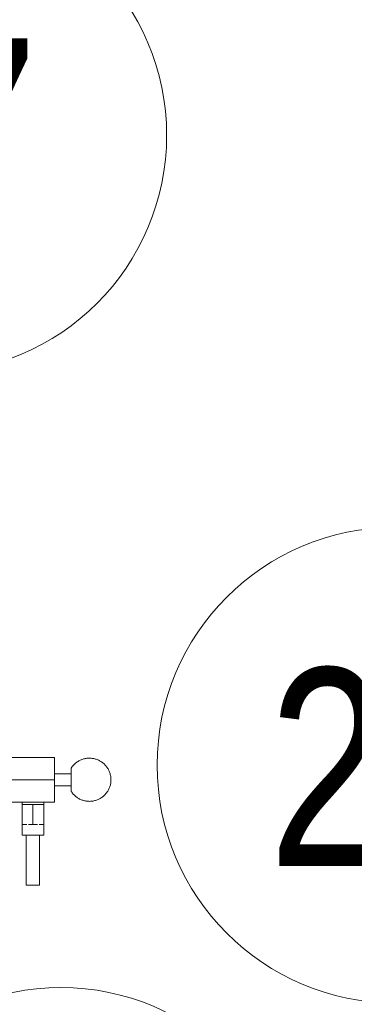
# Model space of a CAD drawing. Header units: centimetres. Extents: x -1589 to 108054, y -205274 to 31709.
# Tile 234 of 256: x 24223 to 24243, y 27463 to 27522. Entities that reach past the tile are written whole.
import ezdxf

# ---------------------------------------------------------------- set-up
doc = ezdxf.new("R2010")
doc.units = ezdxf.units.CM
doc.header["$LTSCALE"] = 0.01
doc.header["$MEASUREMENT"] = 0
doc.layers.add('A-ANNO-NOTE', color=7, linetype='Continuous', lineweight=30)
doc.layers.add('P-PIPE', color=7, linetype='Continuous', lineweight=9)
doc.styles.add('Century Gothic', font='GOTHIC.TTF', dxfattribs={"width": 0.8, "height": 119.0625})

msp = doc.modelspace()

# ---------------------------------------------------------------- linework, layer by layer
at = {"layer": 'A-ANNO-NOTE', "lineweight": 9}
for centre in [(24217.09981, 27515.33853), (24245.16727, 27477.38403), (24225.05079, 27449.66356)]:
    msp.add_circle(centre, 14.3207, dxfattribs=at)
at = {"layer": 'P-PIPE'}
for p, q in [((24224.66714, 27477.84778), (24220.66714, 27477.84778)), ((24224.66714, 27477.84778), (24224.66714, 27476.50545)), ((24225.67714, 27475.797), (24225.67714, 27477.21389)), ((24224.66714, 27476.50545), (24220.66714, 27476.50545)), ((24225.67714, 27476.86545), (24224.66714, 27476.86545)), ((24224.66714, 27476.50545), (24224.66714, 27475.16311)), ((24224.66714, 27476.14545), (24225.67714, 27476.14545)), ((24224.66714, 27475.16311), (24220.66714, 27475.16311)), ((24222.71714, 27475.16311), (24222.71714, 27473.16311)), ((24222.72009, 27475.00545), (24222.90025, 27475.00545)), ((24222.72009, 27475.00545), (24222.72009, 27473.80545)), ((24222.91813, 27475.00545), (24223.04214, 27475.00545)), ((24223.06302, 27475.00545), (24223.18655, 27475.00545)), ((24223.18698, 27475.00545), (24223.36714, 27475.00545)), ((24223.36714, 27475.00545), (24223.5473, 27475.00545)), ((24223.36714, 27475.00545), (24223.36714, 27473.80545)), ((24223.54773, 27475.00545), (24223.67126, 27475.00545)), ((24223.69214, 27475.00545), (24223.81615, 27475.00545)), ((24223.83403, 27475.00545), (24224.01419, 27475.00545)), ((24224.01419, 27475.00545), (24224.01419, 27473.80545)), ((24224.01714, 27473.16311), (24224.01714, 27475.16311)), ((24222.99075, 27473.80545), (24222.72009, 27473.80545)), ((24223.36714, 27473.80545), (24223.09648, 27473.80545)), ((24223.6378, 27473.80545), (24223.36714, 27473.80545)), ((24224.01419, 27473.80545), (24223.74353, 27473.80545)), ((24224.01714, 27473.16311), (24222.71714, 27473.16311)), ((24222.96714, 27473.16311), (24222.96714, 27470.16311)), ((24223.76714, 27470.16311), (24223.76714, 27473.16311)), ((24222.96714, 27470.16311), (24223.76714, 27470.16311))]:
    msp.add_line(p, q, dxfattribs=at)
at = {"layer": 'P-PIPE', "flags": 128}
for points in [[(24225.67714, 27477.21389), (24225.70634, 27477.25692), (24225.73724, 27477.29874), (24225.76979, 27477.33929), (24225.80393, 27477.3785), (24225.83961, 27477.41632), (24225.87678, 27477.45268), (24225.91537, 27477.48753), (24225.95533, 27477.52081), (24225.99658, 27477.55246), (24226.03907, 27477.58244), (24226.08272, 27477.61069), (24226.12746, 27477.63718), (24226.17323, 27477.66185), (24226.21995, 27477.68468), (24226.26754, 27477.70561), (24226.31594, 27477.72463), (24226.36505, 27477.7417), (24226.41481, 27477.75679), (24226.46513, 27477.76988), (24226.51594, 27477.78094), (24226.56715, 27477.78997), (24226.61867, 27477.79694), (24226.67044, 27477.80184), (24226.72236, 27477.80467), (24226.77435, 27477.80543), (24226.82633, 27477.8041), (24226.87821, 27477.80069), (24226.92992, 27477.79521), (24226.98137, 27477.78767), (24227.03247, 27477.77808), (24227.08315, 27477.76645), (24227.13332, 27477.75281), (24227.18291, 27477.73716), (24227.23184, 27477.71955), (24227.28002, 27477.7), (24227.32737, 27477.67853), (24227.37384, 27477.65519), (24227.41933, 27477.63001), (24227.46378, 27477.60303), (24227.50711, 27477.57429), (24227.54926, 27477.54385), (24227.59016, 27477.51174), (24227.62975, 27477.47802), (24227.66795, 27477.44275), (24227.70471, 27477.40598), (24227.73997, 27477.36776), (24227.77368, 27477.32817), (24227.80577, 27477.28726), (24227.83621, 27477.2451), (24227.86493, 27477.20176), (24227.8919, 27477.1573), (24227.91706, 27477.1118), (24227.94039, 27477.06533), (24227.96184, 27477.01797), (24227.98138, 27476.96978), (24227.99898, 27476.92086), (24228.01461, 27476.87126), (24228.02824, 27476.82108), (24228.03985, 27476.7704), (24228.04943, 27476.71929), (24228.05696, 27476.66785), (24228.06242, 27476.61614), (24228.06581, 27476.56425), (24228.06712, 27476.51227), (24228.06714, 27476.50545)], [(24228.06714, 27476.50545), (24228.0661, 27476.45346), (24228.06298, 27476.40156), (24228.05779, 27476.34982), (24228.05053, 27476.29833), (24228.04123, 27476.24718), (24228.02988, 27476.19643), (24228.01651, 27476.14618), (24228.00114, 27476.09651), (24227.9838, 27476.04749), (24227.96452, 27475.9992), (24227.94332, 27475.95172), (24227.92023, 27475.90513), (24227.8953, 27475.8595), (24227.86857, 27475.8149), (24227.84008, 27475.77141), (24227.80986, 27475.72909), (24227.77798, 27475.68801), (24227.74449, 27475.64825), (24227.70943, 27475.60985), (24227.67286, 27475.57288), (24227.63484, 27475.53741), (24227.59544, 27475.50348), (24227.55471, 27475.47116), (24227.51271, 27475.4405), (24227.46953, 27475.41153), (24227.42523, 27475.38432), (24227.37987, 27475.3589), (24227.33353, 27475.33531), (24227.28628, 27475.3136), (24227.2382, 27475.29379), (24227.18937, 27475.27593), (24227.13987, 27475.26002), (24227.08977, 27475.24612), (24227.03915, 27475.23422), (24226.9881, 27475.22436), (24226.93669, 27475.21655), (24226.88501, 27475.2108), (24226.83315, 27475.20712), (24226.78117, 27475.20552), (24226.72918, 27475.206), (24226.67725, 27475.20856), (24226.62546, 27475.21319), (24226.57389, 27475.21989), (24226.52264, 27475.22864), (24226.47178, 27475.23944), (24226.42139, 27475.25227), (24226.37155, 27475.2671), (24226.32234, 27475.28391), (24226.27385, 27475.30267), (24226.22615, 27475.32336), (24226.17931, 27475.34594), (24226.13341, 27475.37037), (24226.08853, 27475.39662), (24226.04473, 27475.42465), (24226.00209, 27475.4544), (24225.96067, 27475.48583), (24225.92054, 27475.5189), (24225.88177, 27475.55354), (24225.84441, 27475.58971), (24225.80853, 27475.62734), (24225.77418, 27475.66638), (24225.74142, 27475.70676), (24225.7103, 27475.74842), (24225.68087, 27475.79128), (24225.67714, 27475.797)]]:
    msp.add_lwpolyline(points, dxfattribs=at)

# ---------------------------------------------------------------- texts
at = {"layer": 'A-ANNO-NOTE', "color": 5, "lineweight": 9, "true_color": 0x0000ff, "char_height": 11.90625, "width": 17.9578, "attachment_point": 1, "style": 'Century Gothic'}
for s, insert in [('27', (24209.49312, 27521.17363)), ('25', (24237.56058, 27483.21912))]:
    msp.add_mtext(s, dxfattribs=dict(at, insert=insert))

doc.saveas('drawing.dxf')
